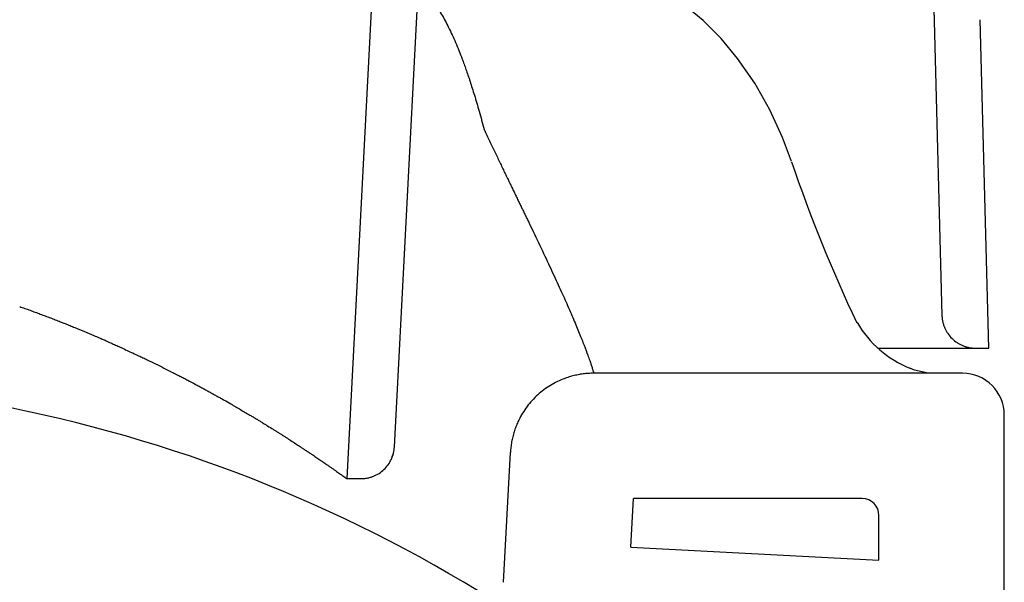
# Model space of a CAD drawing. Header units: millimetres. Extents: x 869.916 to 870.476, y 1387.651 to 1388.104.
# Tile 5 of 5: x 870.358 to 870.476, y 1387.976 to 1388.043. Entities that reach past the tile are written whole.
import ezdxf

# ---------------------------------------------------------------- set-up
doc = ezdxf.new("R2010")
doc.units = ezdxf.units.MM
doc.layers.add('SANINDUSA', color=3, linetype='Continuous')

msp = doc.modelspace()

# ---------------------------------------------------------------- linework, layer by layer
at = {"layer": 'SANINDUSA'}
for p, q in [((870.401425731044, 1388.060893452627), (870.3976080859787, 1387.988048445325)), ((870.403314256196, 1387.991838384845), (870.4067343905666, 1388.057098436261)), ((870.4679334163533, 1388.042809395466), (870.4688564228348, 1388.007566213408)), ((870.474460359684, 1388.003670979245), (870.4734317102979, 1388.04295351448)), ((870.4728550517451, 1388.003670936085), (870.4744603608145, 1388.003670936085)), ((870.4671917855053, 1388.000655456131), (870.4271882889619, 1388.000655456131)), ((870.4713190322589, 1388.000655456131), (870.4671917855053, 1388.000655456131)), ((870.4763190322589, 1387.947750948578), (870.4763190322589, 1387.995655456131)), ((870.4030365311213, 1387.990711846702), (870.403197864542, 1387.991065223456)), ((870.4163880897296, 1387.975648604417), (870.4172019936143, 1387.991178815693)), ((870.3976080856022, 1387.988048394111), (870.3993181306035, 1387.988047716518)), ((870.4316292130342, 1387.979856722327), (870.4319331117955, 1387.985655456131)), ((870.4524513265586, 1387.985655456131), (870.4319331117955, 1387.985655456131)), ((870.4593190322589, 1387.985655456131), (870.4524513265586, 1387.985655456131)), ((870.4613190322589, 1387.978300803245), (870.4613190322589, 1387.983655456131)), ((870.4316292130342, 1387.979856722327), (870.4613190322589, 1387.978300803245))]:
    msp.add_line(p, q, dxfattribs=at)
at = {"layer": 'SANINDUSA', "flags": 128}
for points in [[(870.4508621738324, 1388.025986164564), (870.449780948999, 1388.028841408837), (870.4482429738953, 1388.032168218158), (870.4464451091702, 1388.035358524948), (870.4444027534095, 1388.038328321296), (870.4424126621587, 1388.040720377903), (870.4402929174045, 1388.042842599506), (870.4380531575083, 1388.044697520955), (870.4354771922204, 1388.046423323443), (870.4329647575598, 1388.04776297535), (870.4301594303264, 1388.048919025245), (870.4272711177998, 1388.049779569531), (870.4243113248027, 1388.050349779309), (870.4212868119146, 1388.050633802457), (870.4197596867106, 1388.050633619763)], [(870.4671917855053, 1388.000655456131), (870.4655868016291, 1388.001024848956), (870.4650286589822, 1388.001261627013)]]:
    msp.add_lwpolyline(points, dxfattribs=at)
at = {"layer": 'SANINDUSA'}
for centre, radius, start, end in [((870.6238097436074, 1388.084960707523), 0.1827486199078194, 198.8362246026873, 205.3565664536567), ((870.4696748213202, 1388.013001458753), 0.01262578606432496, 209.747313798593, 248.4082946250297), ((870.4713190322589, 1387.995655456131), 0.005, 0, 90), ((870.3226601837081, 1387.834502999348), 0.1656969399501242, 77.12607472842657, 85.26163562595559), ((870.3232935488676, 1387.82689410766), 0.1730060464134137, 56.66412686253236, 77.94708259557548), ((870.4593190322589, 1387.983655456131), 0.002000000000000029, 0, 90)]:
    msp.add_arc(centre, radius, start, end, dxfattribs=at)
for points, knots in [([(870.4062190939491, 1388.04726599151), (870.4062919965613, 1388.047192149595), (870.4064589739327, 1388.047019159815), (870.4067177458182, 1388.046737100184), (870.4069956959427, 1388.046416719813), (870.4072719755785, 1388.046080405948), (870.407546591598, 1388.04572782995), (870.4078195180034, 1388.045358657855), (870.4083009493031, 1388.044673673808), (870.4089781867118, 1388.043598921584), (870.4098271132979, 1388.042020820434), (870.410653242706, 1388.040238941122), (870.4112570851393, 1388.038741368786), (870.4116650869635, 1388.037638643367), (870.4118927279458, 1388.036999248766), (870.4121302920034, 1388.036307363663), (870.4123777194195, 1388.035560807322), (870.4126350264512, 1388.034757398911), (870.4129022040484, 1388.033894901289), (870.4131792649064, 1388.032971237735), (870.4134661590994, 1388.031983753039), (870.4137630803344, 1388.030932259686), (870.4139630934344, 1388.030197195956), (870.4140651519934, 1388.029822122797)], [0.4059090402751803, 0.4059090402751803, 0.4059090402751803, 0.4059090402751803, 0.4188025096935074, 0.4356228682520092, 0.4526084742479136, 0.4697598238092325, 0.4870773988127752, 0.5045616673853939, 0.5222130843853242, 0.5810351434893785, 0.641631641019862, 0.7040185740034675, 0.7682105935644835, 0.7862722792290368, 0.805470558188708, 0.8258057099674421, 0.8472779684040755, 0.8698875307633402, 0.8936345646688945, 0.9185192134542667, 0.9445416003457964, 0.9717018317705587, 1, 1, 1, 1]), ([(870.4676626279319, 1388.045856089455), (870.46768723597, 1388.045687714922), (870.4677364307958, 1388.045351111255), (870.4677968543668, 1388.04484454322), (870.4678474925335, 1388.044337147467), (870.4678871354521, 1388.043828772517), (870.4679170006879, 1388.043319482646), (870.4679279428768, 1388.042979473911), (870.4679334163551, 1388.042809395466)], [0, 0, 0, 0, 0.1667856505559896, 0.3334272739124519, 0.4999971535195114, 0.6665676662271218, 0.8332111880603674, 1, 1, 1, 1]), ([(870.4140651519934, 1388.029822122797), (870.4141745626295, 1388.029589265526), (870.4143917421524, 1388.029127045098), (870.4147130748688, 1388.028446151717), (870.4150280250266, 1388.027780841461), (870.4153364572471, 1388.027131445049), (870.4156384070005, 1388.026497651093), (870.4159338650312, 1388.025879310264), (870.4162228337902, 1388.025276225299), (870.4165053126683, 1388.024688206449), (870.4167813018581, 1388.024115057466), (870.4170508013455, 1388.023556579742), (870.4173138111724, 1388.023012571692), (870.41757033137, 1388.022482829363), (870.4178203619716, 1388.021967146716), (870.4180639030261, 1388.021465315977), (870.4183009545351, 1388.020977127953), (870.4185315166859, 1388.020502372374), (870.4187555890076, 1388.020040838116), (870.418973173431, 1388.019592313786), (870.4191842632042, 1388.019156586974), (870.4193888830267, 1388.01873344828), (870.4199717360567, 1388.01752463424), (870.4208851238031, 1388.015615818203), (870.4220424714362, 1388.013161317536), (870.4230642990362, 1388.010950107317), (870.4239743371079, 1388.008922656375), (870.4247729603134, 1388.007072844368), (870.4254659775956, 1388.005406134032), (870.4260389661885, 1388.003966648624), (870.4263867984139, 1388.003047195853), (870.4265881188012, 1388.00249146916), (870.4266925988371, 1388.002195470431), (870.4267871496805, 1388.001921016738), (870.4268717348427, 1388.001669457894), (870.4269463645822, 1388.001442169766), (870.427011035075, 1388.001240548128), (870.4270657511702, 1388.001065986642), (870.4271104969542, 1388.000919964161), (870.4271453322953, 1388.00080370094), (870.4271700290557, 1388.000719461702), (870.4271854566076, 1388.000665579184), (870.4271873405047, 1388.00065884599), (870.4271882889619, 1388.000655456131)], [0, 0, 0, 0, 0.01354776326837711, 0.02689223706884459, 0.04003346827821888, 0.05297150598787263, 0.06570640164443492, 0.07823820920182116, 0.09056698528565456, 0.1026927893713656, 0.1146156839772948, 0.1263357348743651, 0.1378530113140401, 0.1491675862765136, 0.1602795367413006, 0.1711889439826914, 0.1818958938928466, 0.1924004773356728, 0.2027027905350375, 0.2128029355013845, 0.2227010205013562, 0.2323971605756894, 0.2418914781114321, 0.3065209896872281, 0.3694103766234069, 0.4305997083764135, 0.4901324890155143, 0.5530218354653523, 0.6162302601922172, 0.6798110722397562, 0.7438166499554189, 0.7634655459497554, 0.7834190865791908, 0.8036787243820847, 0.824245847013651, 0.845121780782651, 0.8663077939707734, 0.8878050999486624, 0.9096148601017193, 0.931738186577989, 0.9541761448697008, 0.9769297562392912, 1, 1, 1, 1]), ([(870.3584684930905, 1388.008637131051), (870.358676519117, 1388.008564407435), (870.3590925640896, 1388.008418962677), (870.3597097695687, 1388.008192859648), (870.3603229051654, 1388.007964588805), (870.3609320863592, 1388.007735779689), (870.3613356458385, 1388.007586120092), (870.3615372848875, 1388.007511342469)], [0, 0, 0, 0, 0.2000020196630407, 0.3999972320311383, 0.5999944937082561, 0.8001366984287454, 1, 1, 1, 1]), ([(870.3615372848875, 1388.007511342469), (870.3617376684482, 1388.007436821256), (870.3621385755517, 1388.007287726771), (870.3627336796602, 1388.007058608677), (870.3633245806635, 1388.006826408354), (870.3639108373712, 1388.006591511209), (870.3644926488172, 1388.006354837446), (870.3652626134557, 1388.006037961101), (870.3662149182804, 1388.005640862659), (870.3669638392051, 1388.005328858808), (870.3673379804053, 1388.005172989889)], [0, 0, 0, 0, 0.09989445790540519, 0.1998586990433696, 0.2998728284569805, 0.3999156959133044, 0.4999651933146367, 0.5999985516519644, 0.8001697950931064, 1, 1, 1, 1]), ([(870.4688564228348, 1388.007566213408), (870.468858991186, 1388.007501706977), (870.4688641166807, 1388.007372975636), (870.4688834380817, 1388.007180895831), (870.4689112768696, 1388.006990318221), (870.4689609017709, 1388.006737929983), (870.469045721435, 1388.0064268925), (870.4691834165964, 1388.006065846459), (870.4693549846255, 1388.005720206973), (870.4696273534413, 1388.005283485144), (870.4700445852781, 1388.004789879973), (870.470548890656, 1388.004384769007), (870.4709920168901, 1388.004123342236), (870.4713426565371, 1388.003960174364), (870.4717069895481, 1388.003831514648), (870.4720825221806, 1388.003739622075), (870.4724663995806, 1388.003681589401), (870.4727253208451, 1388.003674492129), (870.4728550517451, 1388.003670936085)], [0, 0, 0, 0, 0.03135649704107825, 0.06257614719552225, 0.09373076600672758, 0.1248926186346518, 0.1874932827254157, 0.2500836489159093, 0.3123264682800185, 0.3746514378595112, 0.4998020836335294, 0.6242503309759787, 0.6868740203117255, 0.749414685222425, 0.8118355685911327, 0.8742656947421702, 0.9370016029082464, 1, 1, 1, 1]), ([(870.3673379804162, 1388.005172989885), (870.3675516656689, 1388.005083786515), (870.3679243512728, 1388.004928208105), (870.3684492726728, 1388.004700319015), (870.3689701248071, 1388.0044683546), (870.3695140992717, 1388.004227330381), (870.3700789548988, 1388.003971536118), (870.3706755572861, 1388.003695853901), (870.3713181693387, 1388.003399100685), (870.3720158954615, 1388.003075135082), (870.3724713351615, 1388.002865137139), (870.3727043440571, 1388.002757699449)], [0, 0, 0, 0, 0.1146248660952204, 0.1999157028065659, 0.2852584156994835, 0.399996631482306, 0.4999844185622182, 0.5999993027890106, 0.7355975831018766, 0.8647282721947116, 1, 1, 1, 1]), ([(870.3727043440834, 1388.002757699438), (870.372876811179, 1388.00267768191), (870.3732218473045, 1388.002517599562), (870.373902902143, 1388.002192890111), (870.3747414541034, 1388.001780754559), (870.3757278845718, 1388.00128442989), (870.3765185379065, 1388.00088032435), (870.3771563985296, 1388.000559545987), (870.3774711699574, 1388.000399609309), (870.377643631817, 1388.000311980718)], [0, 0, 0, 0, 0.09996987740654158, 0.19999884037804, 0.4000050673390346, 0.6000009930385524, 0.8000011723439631, 0.8904215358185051, 1, 1, 1, 1]), ([(870.377643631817, 1388.000311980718), (870.377800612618, 1388.000232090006), (870.3781145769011, 1388.000072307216), (870.3787322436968, 1387.999745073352), (870.3793398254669, 1387.99941578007), (870.3799392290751, 1387.999100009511), (870.3803830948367, 1387.998864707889), (870.3808198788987, 1387.998623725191), (870.3811797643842, 1387.998423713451), (870.3814648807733, 1387.998263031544), (870.3816779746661, 1387.998145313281), (870.3818901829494, 1387.998029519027), (870.3820305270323, 1387.997952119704), (870.3821006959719, 1387.997913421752)], [0, 0, 0, 0, 0.1002058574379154, 0.200413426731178, 0.4008262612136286, 0.5010310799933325, 0.6008238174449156, 0.7006196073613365, 0.8004158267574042, 0.8503462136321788, 0.9002095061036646, 0.9501069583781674, 1, 1, 1, 1]), ([(870.4271882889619, 1388.000655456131), (870.4270818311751, 1388.000654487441), (870.4268694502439, 1388.000652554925), (870.4265518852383, 1388.000637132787), (870.4262362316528, 1388.000612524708), (870.4259224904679, 1388.000577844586), (870.4256106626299, 1388.000533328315), (870.425300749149, 1388.000478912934), (870.424992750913, 1388.000414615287), (870.424686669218, 1388.00034043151), (870.4243825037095, 1388.000256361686), (870.4240802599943, 1388.000162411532), (870.423779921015, 1388.000058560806), (870.422991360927, 1387.999758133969), (870.421762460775, 1387.999131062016), (870.4202647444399, 1387.997951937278), (870.4190083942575, 1387.996517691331), (870.4182648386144, 1387.995231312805), (870.4178528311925, 1387.994260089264), (870.4176429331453, 1387.993663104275), (870.4174720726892, 1387.993056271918), (870.4173411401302, 1387.992439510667), (870.4172466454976, 1387.991813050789), (870.4172169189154, 1387.991390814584), (870.4172019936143, 1387.991178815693)], [0, 0, 0, 0, 0.02104739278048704, 0.04198908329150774, 0.06284561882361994, 0.08363779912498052, 0.1043866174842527, 0.1251131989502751, 0.1458387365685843, 0.1665844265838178, 0.1873714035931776, 0.2082206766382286, 0.229153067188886, 0.2501891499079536, 0.3750645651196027, 0.5000147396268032, 0.6248901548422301, 0.7498403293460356, 0.7917837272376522, 0.8334025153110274, 0.8748643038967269, 0.9163386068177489, 0.9579947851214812, 0.9999999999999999, 0.9999999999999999, 0.9999999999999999, 0.9999999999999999]), ([(870.3821006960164, 1387.997913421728), (870.382239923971, 1387.99783679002), (870.3825183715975, 1387.997683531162), (870.3830665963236, 1387.997378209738), (870.383872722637, 1387.996912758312), (870.3849117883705, 1387.996298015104), (870.3857873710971, 1387.995784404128), (870.3863958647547, 1387.995429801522), (870.3867553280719, 1387.995214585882), (870.3871094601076, 1387.995000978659), (870.3874576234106, 1387.994785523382), (870.387800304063, 1387.994571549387), (870.3882505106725, 1387.99429209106), (870.3886894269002, 1387.994015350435), (870.3891190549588, 1387.993750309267), (870.3893293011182, 1387.993620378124), (870.3894343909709, 1387.993555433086)], [0, 0, 0, 0, 0.04998669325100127, 0.09997041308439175, 0.199944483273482, 0.3500818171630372, 0.4998515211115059, 0.5498587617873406, 0.5998818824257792, 0.6498890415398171, 0.6999148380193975, 0.7499482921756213, 0.7999455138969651, 0.8999712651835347, 0.9500014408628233, 1, 1, 1, 1]), ([(870.3894343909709, 1387.993555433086), (870.3895391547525, 1387.993490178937), (870.3897486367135, 1387.993359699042), (870.3900558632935, 1387.993168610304), (870.390357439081, 1387.992977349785), (870.3907509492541, 1387.992719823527), (870.3912290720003, 1387.99240766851), (870.3916876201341, 1387.992105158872), (870.3920439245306, 1387.991873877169), (870.3922172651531, 1387.99176209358), (870.3923039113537, 1387.991706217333)], [0, 0, 0, 0, 0.1000243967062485, 0.20000525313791, 0.2999824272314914, 0.4000095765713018, 0.6000045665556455, 0.7999943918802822, 0.9000250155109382, 0.9999999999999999, 0.9999999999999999, 0.9999999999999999, 0.9999999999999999]), ([(870.3993181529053, 1387.988047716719), (870.3993819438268, 1387.988048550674), (870.3995092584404, 1387.98805021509), (870.3996995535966, 1387.988064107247), (870.3998886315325, 1387.988086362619), (870.4001382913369, 1387.988128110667), (870.4004458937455, 1387.988202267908), (870.4009245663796, 1387.988367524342), (870.4014897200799, 1387.988658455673), (870.402090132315, 1387.989129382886), (870.4025909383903, 1387.98970347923), (870.4029111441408, 1387.990253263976), (870.403101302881, 1387.990722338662), (870.4032090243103, 1387.991086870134), (870.4032842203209, 1387.991459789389), (870.4033042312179, 1387.991712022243), (870.403314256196, 1387.991838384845)], [0, 0, 0, 0, 0.03152148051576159, 0.06291091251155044, 0.09423890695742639, 0.1255764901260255, 0.1879624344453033, 0.2503396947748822, 0.3755251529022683, 0.5000188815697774, 0.6252629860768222, 0.7497942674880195, 0.8124184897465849, 0.8750519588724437, 0.9374040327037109, 1, 1, 1, 1]), ([(870.3923039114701, 1387.991706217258), (870.3923471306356, 1387.991678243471), (870.3924335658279, 1387.991622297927), (870.3925822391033, 1387.991522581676), (870.3927498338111, 1387.991408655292), (870.3928729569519, 1387.991327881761), (870.3929344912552, 1387.991287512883)], [0, 0, 0, 0, 0.2000150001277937, 0.4000154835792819, 0.7001406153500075, 1, 1, 1, 1]), ([(870.3929344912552, 1387.991287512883), (870.392967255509, 1387.991266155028), (870.3930328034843, 1387.99122342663), (870.3931458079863, 1387.991147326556), (870.3932734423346, 1387.99106027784), (870.3933674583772, 1387.990998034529), (870.3934144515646, 1387.990966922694)], [0, 0, 0, 0, 0.1999461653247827, 0.4000111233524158, 0.7001002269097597, 1, 1, 1, 1]), ([(870.3934144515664, 1387.990966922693), (870.3934991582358, 1387.990911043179), (870.3936685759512, 1387.990799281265), (870.3939127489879, 1387.990632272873), (870.3941497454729, 1387.990468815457), (870.394379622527, 1387.990310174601), (870.3945267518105, 1387.990211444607), (870.3946002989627, 1387.990162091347)], [0, 0, 0, 0, 0.199996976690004, 0.4000042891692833, 0.6000100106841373, 0.8000525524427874, 1, 1, 1, 1]), ([(870.3946002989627, 1387.990162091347), (870.3946655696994, 1387.990118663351), (870.394796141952, 1387.990031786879), (870.3950462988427, 1387.989860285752), (870.3953438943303, 1387.989653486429), (870.3956750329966, 1387.989419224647), (870.39608256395, 1387.989130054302), (870.3964393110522, 1387.98888769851), (870.3967428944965, 1387.988670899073), (870.3969443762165, 1387.988525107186), (870.397090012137, 1387.988419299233), (870.3971940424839, 1387.988344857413), (870.3972404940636, 1387.98831219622), (870.3972637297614, 1387.988295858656)], [0, 0, 0, 0, 0.05000123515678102, 0.1000260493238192, 0.2000251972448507, 0.3000828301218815, 0.4001058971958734, 0.6000983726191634, 0.7000756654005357, 0.7999780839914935, 0.9000224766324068, 0.9499899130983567, 1, 1, 1, 1]), ([(870.3972637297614, 1387.988295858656), (870.3972851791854, 1387.988280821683), (870.3973300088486, 1387.988249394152), (870.3973876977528, 1387.98820815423), (870.397435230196, 1387.988173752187), (870.3974726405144, 1387.988146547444), (870.3975128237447, 1387.988116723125), (870.3975544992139, 1387.988085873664), (870.3975749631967, 1387.988071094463), (870.3975852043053, 1387.988063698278)], [0, 0, 0, 0, 0.129354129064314, 0.2703523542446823, 0.4000052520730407, 0.4999594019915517, 0.6000017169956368, 0.7998226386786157, 1, 1, 1, 1]), ([(870.3975852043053, 1387.988063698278), (870.397590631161, 1387.988059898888), (870.3975987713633, 1387.988054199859), (870.3976046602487, 1387.988050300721), (870.3976075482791, 1387.988048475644), (870.3976079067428, 1387.988048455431), (870.3976080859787, 1387.988048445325)], [0, 0, 0, 0, 0.3999978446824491, 0.5999909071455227, 0.7999904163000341, 1, 1, 1, 1])]:
    msp.add_open_spline(points, degree=3, knots=knots, dxfattribs=at)
for points in [[(870.4611688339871, 1388.003670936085), (870.4613113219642, 1388.003670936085), (870.4614525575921, 1388.003670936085), (870.4615925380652, 1388.003670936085)], [(870.4615925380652, 1388.003670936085), (870.4621597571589, 1388.003670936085), (870.4627063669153, 1388.003670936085), (870.4632321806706, 1388.003670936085)], [(870.4632321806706, 1388.003670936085), (870.4648090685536, 1388.003670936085), (870.4661989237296, 1388.003670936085), (870.4673967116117, 1388.003670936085)], [(870.4673967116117, 1388.003670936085), (870.4709901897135, 1388.003670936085), (870.4728549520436, 1388.003670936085), (870.4728550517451, 1388.003670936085)]]:
    msp.add_open_spline(points, degree=3, dxfattribs=at)

doc.saveas('drawing.dxf')
